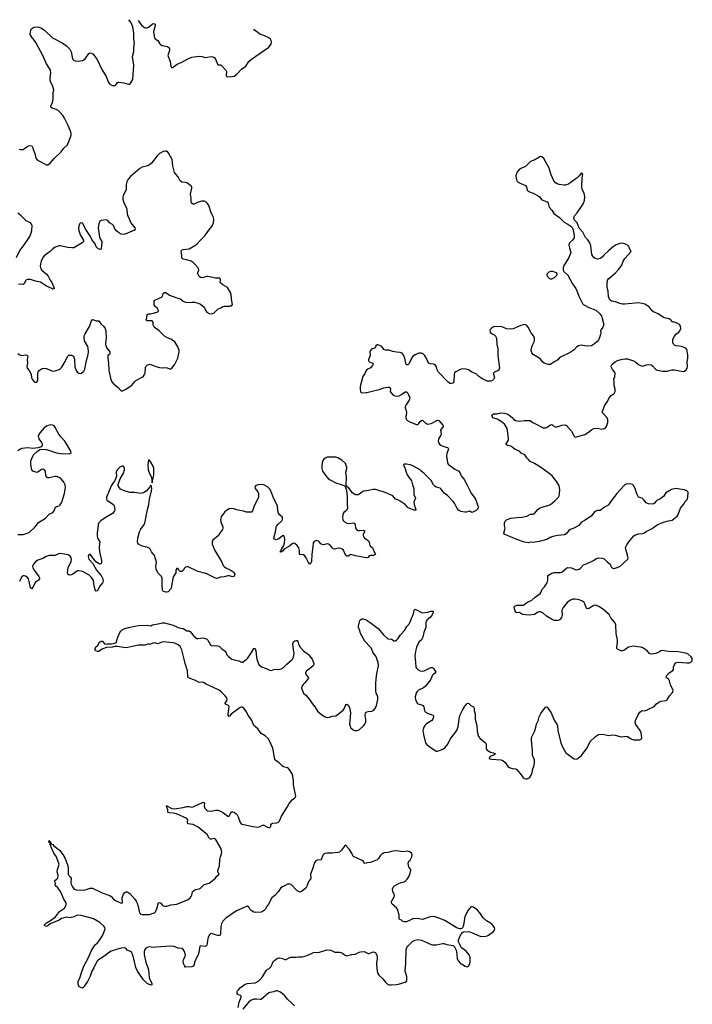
# Model space of a CAD drawing. Header units: inches. Extents: x 1246200 to 1417275, y 606399 to 671266.
# Tile 63 of 63: x 1404416 to 1415256, y 644435 to 660305. Entities that reach past the tile are written whole.
import ezdxf

# ---------------------------------------------------------------- set-up
doc = ezdxf.new("R2010")
doc.units = ezdxf.units.IN
doc.header["$MEASUREMENT"] = 0
for name, color, linetype in [('B4604', 7, 'Continuous'), ('B4605', 7, 'Continuous'), ('B4606', 7, 'Continuous'), ('B4614', 7, 'Continuous'), ('B4615', 7, 'Continuous')]:
    doc.layers.add(name, color=color, linetype=linetype)

msp = doc.modelspace()

# ---------------------------------------------------------------- linework, layer by layer
at = {"layer": 'B4604', "color": 6, "elevation": 800}
for points in [[(1410000, 646709), (1409984, 646704), (1409970, 646707), (1409955, 646735), (1409935, 646755), (1409796, 646816), (1409784, 646830), (1409767, 646870), (1409730, 646928), (1409701, 646961), (1409690, 646984), (1409670, 647001), (1409650, 646983), (1409603, 646917), (1409570, 646887), (1409550, 646879), (1409490, 646877), (1409450, 646870), (1409370, 646871), (1409334, 646866), (1409321, 646859), (1409301, 646839), (1409274, 646766), (1409210, 646759), (1409190, 646745), (1409162, 646710), (1409154, 646690), (1409142, 646630), (1409105, 646530), (1409106, 646470), (1409101, 646450), (1409068, 646412), (1409050, 646350), (1409040, 646330), (1409010, 646297), (1408953, 646247), (1408930, 646241), (1408890, 646261), (1408790, 646364), (1408770, 646373), (1408730, 646372), (1408692, 646348), (1408649, 646330), (1408623, 646310), (1408584, 646250), (1408527, 646190), (1408482, 646150), (1408427, 646050), (1408394, 646006), (1408380, 645970), (1408364, 645950), (1408330, 645928), (1408310, 645921), (1408210, 645915), (1408190, 645918), (1408147, 645947), (1408126, 645970), (1408110, 646001), (1408090, 646014), (1408070, 646011), (1407910, 645939), (1407806, 645874), (1407737, 645823), (1407690, 645777), (1407669, 645731), (1407660, 645690), (1407654, 645570), (1407649, 645551), (1407630, 645544), (1407610, 645545), (1407570, 645554), (1407510, 645575), (1407490, 645571), (1407470, 645547), (1407454, 645510), (1407445, 645470), (1407438, 645410), (1407430, 645388), (1407410, 645368), (1407330, 645376), (1407321, 645370), (1407303, 645270), (1407291, 645230), (1407247, 645150), (1407233, 645110), (1407227, 645070), (1407210, 645047), (1407190, 645041), (1407096, 645036), (1407090, 645036), (1407070, 645058), (1407058, 645090), (1407053, 645130), (1407056, 645150), (1407084, 645210), (1407086, 645230), (1407070, 645287), (1407050, 645319), (1407030, 645335), (1406970, 645337), (1406907, 645367), (1406850, 645374), (1406610, 645354), (1406570, 645353), (1406510, 645359), (1406470, 645353), (1406450, 645339), (1406428, 645310), (1406422, 645278), (1406424, 645236), (1406448, 645110), (1406480, 645030), (1406491, 644990), (1406503, 644863), (1406546, 644770), (1406547, 644750), (1406530, 644744), (1406490, 644759), (1406473, 644770), (1406409, 644829), (1406315, 644970), (1406287, 645030), (1406247, 645210), (1406230, 645255), (1406216, 645276), (1406192, 645292), (1406150, 645305), (1406130, 645333), (1406110, 645346), (1406050, 645342), (1405990, 645326), (1405890, 645291), (1405850, 645265), (1405790, 645215), (1405711, 645170), (1405688, 645152), (1405667, 645130), (1405645, 645095), (1405610, 645020), (1405579, 644970), (1405553, 644890), (1405510, 644804), (1405459, 644730), (1405450, 644709), (1405430, 644696), (1405377, 644717), (1405367, 644730), (1405360, 644760), (1405357, 644790), (1405360, 644810), (1405386, 644854), (1405414, 644950), (1405450, 645051), (1405523, 645190), (1405567, 645290), (1405615, 645370), (1405630, 645391), (1405670, 645424), (1405694, 645450), (1405755, 645550), (1405795, 645650), (1405791, 645670), (1405776, 645690), (1405710, 645754), (1405604, 645810), (1405550, 645829), (1405405, 645865), (1405352, 645872), (1405330, 645867), (1405293, 645847), (1405250, 645832), (1405230, 645830), (1405170, 645838), (1405090, 645818), (1405051, 645789), (1404910, 645730), (1404870, 645700), (1404850, 645691), (1404821, 645701), (1404811, 645710), (1404850, 645750), (1404915, 645785), (1404995, 645845), (1405060, 645930), (1405136, 645984), (1405159, 646021), (1405166, 646050), (1405163, 646070), (1405121, 646141), (1405085, 646230), (1405063, 646270), (1405030, 646314), (1404990, 646350), (1404991, 646389), (1404983, 646410), (1404981, 646430), (1405031, 646470), (1405034, 646510), (1405019, 646570), (1405026, 646610), (1405048, 646670), (1405050, 646690), (1405007, 646810), (1404966, 646870), (1404924, 646970), (1404917, 646997), (1404908, 647010), (1404905, 647030), (1404888, 647050), (1404890, 647074), (1404902, 647062), (1404910, 647059), (1404923, 647023), (1404950, 647009), (1404967, 646987), (1405059, 646919), (1405110, 646850), (1405150, 646783), (1405191, 646669), (1405197, 646630), (1405196, 646556), (1405200, 646530), (1405209, 646509), (1405232, 646492), (1405244, 646470), (1405242, 646390), (1405247, 646370), (1405265, 646330), (1405293, 646293), (1405310, 646283), (1405330, 646279), (1405430, 646273), (1405470, 646279), (1405550, 646308), (1405590, 646308), (1405747, 646230), (1405867, 646187), (1405892, 646170), (1405928, 646128), (1405950, 646112), (1406050, 646063), (1406072, 646070), (1406070, 646150), (1406090, 646210), (1406110, 646237), (1406130, 646250), (1406150, 646250), (1406190, 646220), (1406270, 646131), (1406295, 646095), (1406310, 646063), (1406326, 646010), (1406346, 645910), (1406356, 645896), (1406370, 645886), (1406390, 645880), (1406510, 645884), (1406570, 645902), (1406590, 645910), (1406599, 645921), (1406621, 645959), (1406646, 646054), (1406650, 646063), (1406670, 646076), (1406690, 646064), (1406710, 646038), (1406730, 646023), (1406750, 646016), (1406770, 646016), (1406790, 646018), (1406850, 646039), (1406950, 646047), (1407130, 646122), (1407165, 646150), (1407181, 646170), (1407193, 646193), (1407202, 646250), (1407216, 646264), (1407250, 646285), (1407310, 646297), (1407330, 646307), (1407390, 646364), (1407470, 646388), (1407570, 646470), (1407590, 646497), (1407629, 646530), (1407612, 646572), (1407610, 646590), (1407635, 646665), (1407640, 646770), (1407650, 646810), (1407670, 646861), (1407673, 646890), (1407656, 646950), (1407582, 647082), (1407570, 647097), (1407550, 647105), (1407510, 647097), (1407490, 647096), (1407481, 647101), (1407470, 647110), (1407435, 647170), (1407415, 647190), (1407290, 647289), (1407210, 647331), (1407126, 647346), (1407120, 647370), (1407126, 647410), (1407110, 647430), (1406944, 647504), (1406890, 647516), (1406830, 647520), (1406808, 647528), (1406804, 647530), (1406803, 647570), (1406785, 647610), (1406783, 647623), (1406776, 647630), (1406784, 647636), (1406790, 647635), (1406870, 647593), (1406907, 647587), (1407050, 647606), (1407110, 647623), (1407150, 647621), (1407190, 647611), (1407210, 647616), (1407372, 647692), (1407385, 647685), (1407393, 647673), (1407390, 647630), (1407392, 647610), (1407398, 647598), (1407430, 647563), (1407450, 647555), (1407510, 647547), (1407570, 647564), (1407610, 647562), (1407650, 647547), (1407699, 647519), (1407770, 647465), (1407790, 647468), (1407818, 647522), (1407830, 647537), (1407850, 647537), (1407870, 647530), (1407900, 647510), (1407919, 647490), (1407937, 647457), (1407970, 647364), (1407985, 647345), (1407998, 647338), (1408178, 647298), (1408250, 647290), (1408290, 647300), (1408330, 647322), (1408350, 647322), (1408410, 647290), (1408430, 647284), (1408450, 647284), (1408461, 647299), (1408466, 647330), (1408475, 647345), (1408490, 647352), (1408562, 647358), (1408586, 647370), (1408598, 647382), (1408610, 647402), (1408634, 647466), (1408729, 647610), (1408760, 647670), (1408810, 647729), (1408850, 647760), (1408858, 647770), (1408865, 647790), (1408829, 647970), (1408830, 648038), (1408818, 648110), (1408805, 648150), (1408771, 648210), (1408750, 648234), (1408730, 648247), (1408670, 648262), (1408650, 648272), (1408591, 648331), (1408536, 648370), (1408522, 648410), (1408502, 648542), (1408493, 648573), (1408449, 648670), (1408418, 648718), (1408370, 648763), (1408310, 648800), (1408254, 648874), (1408188, 648928), (1408160, 649010), (1408133, 649050), (1408098, 649090), (1408071, 649150), (1408028, 649210), (1408003, 649223), (1407990, 649225), (1407970, 649216), (1407827, 649110), (1407790, 649073), (1407777, 649097), (1407774, 649114), (1407791, 649231), (1407784, 649250), (1407734, 649274), (1407730, 649290), (1407754, 649326), (1407762, 649350), (1407756, 649376), (1407730, 649409), (1407665, 649470), (1407630, 649496), (1407483, 649570), (1407428, 649588), (1407390, 649616), (1407370, 649625), (1407310, 649624), (1407250, 649656), (1407137, 649697), (1407128, 649708), (1407124, 649724), (1407121, 649810), (1407081, 649930), (1407065, 650000)], [(1407836, 650000), (1407870, 649985), (1407950, 649970), (1407990, 649952), (1408010, 649952), (1408066, 649990), (1408075, 650000)], [(1408240, 650000), (1408257, 649937), (1408270, 649910), (1408314, 649874), (1408390, 649848), (1408430, 649825), (1408450, 649818), (1408470, 649817), (1408530, 649836), (1408590, 649833), (1408630, 649840), (1408670, 649865), (1408722, 649918), (1408808, 649990), (1408813, 650000)], [(1409127, 650000), (1409130, 649996), (1409156, 649930), (1409157, 649910), (1409144, 649890), (1409082, 649838), (1409040, 649810), (1409026, 649790), (1409023, 649770), (1409030, 649751), (1409067, 649710), (1409069, 649690), (1409010, 649617), (1408982, 649590), (1408963, 649557), (1408960, 649530), (1408992, 649452), (1409030, 649419), (1409087, 649350), (1409130, 649284), (1409173, 649230), (1409217, 649157), (1409283, 649103), (1409350, 649064), (1409379, 649059), (1409410, 649061), (1409450, 649079), (1409510, 649087), (1409530, 649098), (1409630, 649178), (1409651, 649210), (1409670, 649265), (1409690, 649275), (1409710, 649255), (1409730, 649217), (1409750, 649130), (1409733, 648950), (1409740, 648920), (1409750, 648897), (1409790, 648857), (1409810, 648848), (1409850, 648846), (1409870, 648851), (1409890, 648863), (1409958, 648922), (1409981, 648950), (1409991, 648969), (1409994, 648990), (1409993, 649027), (1409983, 649090), (1409990, 649130), (1410000, 649140)], [(1407937, 644383), (1407955, 644470), (1407984, 644550), (1407984, 644570), (1407934, 644594), (1407921, 644610), (1407919, 644630), (1407926, 644650), (1407940, 644670), (1407976, 644704), (1408050, 644760), (1408090, 644772), (1408210, 644779), (1408270, 644813), (1408330, 644875), (1408394, 644986), (1408410, 645003), (1408430, 645008), (1408450, 645021), (1408470, 645046), (1408494, 645106), (1408510, 645129), (1408530, 645148), (1408570, 645176), (1408590, 645184), (1408610, 645185), (1408650, 645174), (1408690, 645155), (1408710, 645157), (1408750, 645180), (1408788, 645192), (1408870, 645192), (1408910, 645201), (1408970, 645202), (1409010, 645209), (1409050, 645222), (1409150, 645268), (1409250, 645273), (1409350, 645310), (1409368, 645312), (1409430, 645307), (1409497, 645277), (1409570, 645275), (1409590, 645270), (1409617, 645257), (1409650, 645232), (1409690, 645217), (1409770, 645238), (1409830, 645244), (1409885, 645275), (1409910, 645283), (1409970, 645287), (1410000, 645270)], [(1408844, 644410), (1408809, 644450), (1408730, 644516), (1408690, 644569), (1408646, 644610), (1408610, 644634), (1408568, 644652), (1408550, 644652), (1408510, 644636), (1408450, 644625), (1408430, 644617), (1408310, 644514), (1408290, 644511), (1408230, 644517), (1408190, 644515), (1408150, 644503), (1408110, 644475), (1408010, 644359)]]:
    msp.add_lwpolyline(points, dxfattribs=at)
at = {"layer": 'B4605', "color": 6, "elevation": 800}
for points in [[(1404410, 658216), (1404430, 658210), (1404470, 658212), (1404530, 658258), (1404570, 658278), (1404610, 658271), (1404630, 658241), (1404636, 658210), (1404661, 658150), (1404674, 658074), (1404701, 658041), (1404850, 657968), (1404870, 657968), (1404910, 657990), (1404970, 658070), (1405085, 658175), (1405127, 658233), (1405185, 658290), (1405235, 658410), (1405244, 658450), (1405244, 658470), (1405233, 658510), (1405197, 658597), (1405138, 658718), (1405110, 658763), (1405070, 658810), (1405030, 658845), (1404990, 658864), (1404938, 658878), (1404922, 658890), (1404919, 658910), (1404942, 658958), (1404951, 658990), (1404955, 659030), (1404956, 659124), (1404965, 659176), (1404950, 659229), (1404915, 659310), (1404907, 659347), (1404905, 659370), (1404919, 659450), (1404914, 659490), (1404845, 659605), (1404789, 659730), (1404677, 659937), (1404657, 659970), (1404627, 660000)], [(1404965, 660000), (1405103, 659930), (1405170, 659886), (1405227, 659827), (1405246, 659786), (1405270, 659676), (1405290, 659652), (1405310, 659642), (1405366, 659634), (1405430, 659645), (1405470, 659676), (1405530, 659759), (1405550, 659770), (1405570, 659767), (1405593, 659753), (1405617, 659730), (1405663, 659663), (1405741, 659501), (1405808, 659388), (1405850, 659291), (1405870, 659267), (1405905, 659245), (1405955, 659245), (1405970, 659259), (1405990, 659291), (1406010, 659297), (1406094, 659286), (1406170, 659266), (1406190, 659267), (1406210, 659285), (1406237, 659343), (1406254, 659574), (1406235, 659710), (1406255, 659790), (1406255, 659850), (1406266, 659930), (1406256, 659990), (1406256, 660000)], [(1406595, 660000), (1406597, 659997), (1406643, 659970), (1406674, 659914), (1406684, 659904), (1406711, 659890), (1406796, 659870), (1406825, 659850), (1406830, 659830), (1406829, 659810), (1406804, 659730), (1406839, 659630), (1406850, 659552), (1406870, 659531), (1406890, 659539), (1406953, 659587), (1407030, 659618), (1407126, 659674), (1407190, 659699), (1407310, 659717), (1407353, 659713), (1407410, 659697), (1407510, 659711), (1407530, 659707), (1407550, 659694), (1407571, 659670), (1407610, 659578), (1407650, 659575), (1407670, 659566), (1407738, 659490), (1407751, 659470), (1407744, 659410), (1407748, 659388), (1407764, 659384), (1407830, 659387), (1407870, 659396), (1407914, 659426), (1407993, 659510), (1408062, 659558), (1408108, 659630), (1408150, 659669), (1408430, 659862), (1408467, 659910), (1408474, 659950), (1408470, 659970), (1408456, 659990), (1408443, 660000)], [(1404384, 654924), (1404421, 654901), (1404450, 654891), (1404510, 654901), (1404530, 654898), (1404540, 654890), (1404545, 654870), (1404539, 654830), (1404541, 654770), (1404534, 654714), (1404538, 654690), (1404567, 654650), (1404599, 654590), (1404607, 654530), (1404615, 654510), (1404648, 654470), (1404670, 654458), (1404690, 654462), (1404707, 654490), (1404711, 654609), (1404716, 654630), (1404728, 654652), (1404779, 654681), (1404810, 654690), (1404850, 654683), (1404910, 654655), (1404950, 654642), (1404990, 654643), (1405050, 654666), (1405070, 654677), (1405097, 654703), (1405150, 654794), (1405185, 654875), (1405190, 654884), (1405210, 654896), (1405250, 654899), (1405270, 654893), (1405280, 654880), (1405288, 654868), (1405298, 654830), (1405306, 654710), (1405324, 654650), (1405350, 654618), (1405370, 654605), (1405390, 654603), (1405410, 654608), (1405450, 654640), (1405466, 654674), (1405493, 654810), (1405521, 654910), (1405526, 654950), (1405522, 655010), (1405516, 655036), (1405463, 655130), (1405455, 655170), (1405456, 655210), (1405470, 655243), (1405540, 655360), (1405570, 655442), (1405590, 655472), (1405610, 655469), (1405649, 655449), (1405690, 655449), (1405723, 655403), (1405770, 655361), (1405794, 655330), (1405802, 655290), (1405811, 655170), (1405797, 655090), (1405798, 655070), (1405820, 655010), (1405870, 654950), (1405870, 654925), (1405861, 654910), (1405839, 654890), (1405836, 654850), (1405848, 654770), (1405851, 654650), (1405886, 654506), (1405902, 654470), (1405935, 654430), (1406000, 654380), (1406050, 654325), (1406075, 654325), (1406128, 654352), (1406202, 654398), (1406230, 654422), (1406270, 654473), (1406290, 654490), (1406390, 654543), (1406410, 654558), (1406430, 654588), (1406437, 654610), (1406442, 654698), (1406450, 654715), (1406470, 654736), (1406509, 654750), (1406530, 654748), (1406610, 654717), (1406670, 654700), (1406710, 654695), (1406770, 654698), (1406793, 654693), (1406830, 654675), (1406850, 654675), (1406870, 654687), (1406910, 654741), (1406964, 654850), (1406987, 654950), (1406985, 654975), (1406967, 655030), (1406916, 655110), (1406861, 655150), (1406790, 655181), (1406750, 655204), (1406662, 655290), (1406585, 655350), (1406571, 655371), (1406567, 655390), (1406570, 655430), (1406550, 655450), (1406473, 655453), (1406456, 655470), (1406464, 655496), (1406470, 655553), (1406490, 655562), (1406530, 655563), (1406630, 655588), (1406652, 655610), (1406650, 655630), (1406636, 655650), (1406601, 655681), (1406584, 655710), (1406582, 655770), (1406594, 655786), (1406710, 655839), (1406718, 655850), (1406730, 655890), (1406750, 655906), (1406770, 655905), (1406830, 655863), (1406930, 655825), (1407008, 655808), (1407053, 655770), (1407090, 655752), (1407150, 655744), (1407190, 655751), (1407231, 655751), (1407290, 655736), (1407330, 655721), (1407390, 655670), (1407416, 655610), (1407431, 655590), (1407470, 655567), (1407510, 655565), (1407550, 655578), (1407610, 655637), (1407670, 655666), (1407690, 655681), (1407713, 655687), (1407795, 655685), (1407810, 655692), (1407830, 655694), (1407846, 655714), (1407833, 655770), (1407827, 655870), (1407814, 655910), (1407767, 655987), (1407689, 656030), (1407657, 656057), (1407649, 656070), (1407653, 656110), (1407648, 656130), (1407630, 656139), (1407570, 656136), (1407530, 656149), (1407444, 656164), (1407430, 656164), (1407356, 656144), (1407330, 656148), (1407308, 656168), (1407289, 656210), (1407288, 656232), (1407305, 656270), (1407300, 656290), (1407287, 656310), (1407232, 656370), (1407210, 656392), (1407182, 656410), (1407110, 656433), (1407050, 656445), (1407037, 656457), (1407031, 656471), (1407028, 656510), (1407016, 656570), (1407026, 656590), (1407050, 656599), (1407146, 656614), (1407237, 656663), (1407270, 656686), (1407328, 656752), (1407398, 656822), (1407446, 656890), (1407511, 656969), (1407541, 657030), (1407546, 657090), (1407535, 657130), (1407501, 657190), (1407466, 657310), (1407444, 657344), (1407423, 657363), (1407390, 657380), (1407350, 657382), (1407290, 657366), (1407230, 657330), (1407210, 657330), (1407187, 657347), (1407181, 657370), (1407181, 657430), (1407170, 657490), (1407190, 657590), (1407190, 657610), (1407182, 657622), (1407122, 657670), (1407090, 657680), (1407030, 657687), (1407001, 657710), (1406970, 657771), (1406930, 657813), (1406910, 657842), (1406885, 657950), (1406871, 658051), (1406822, 658150), (1406806, 658170), (1406783, 658183), (1406766, 658186), (1406730, 658181), (1406668, 658150), (1406630, 658111), (1406540, 657990), (1406510, 657963), (1406479, 657950), (1406390, 657929), (1406350, 657906), (1406203, 657777), (1406166, 657734), (1406142, 657690), (1406131, 657650), (1406131, 657570), (1406118, 657530), (1406084, 657470), (1406078, 657438), (1406079, 657410), (1406094, 657354), (1406139, 657270), (1406155, 657150), (1406162, 657130), (1406210, 657032), (1406273, 656950), (1406279, 656930), (1406266, 656910), (1406114, 656846), (1406090, 656843), (1406050, 656849), (1406014, 656870), (1405979, 656899), (1405952, 656932), (1405926, 656986), (1405910, 657002), (1405864, 657030), (1405837, 657070), (1405810, 657077), (1405730, 657067), (1405710, 657058), (1405690, 657017), (1405680, 656950), (1405694, 656874), (1405701, 656801), (1405713, 656773), (1405740, 656730), (1405742, 656710), (1405734, 656670), (1405732, 656608), (1405710, 656601), (1405670, 656621), (1405650, 656644), (1405631, 656690), (1405582, 656750), (1405555, 656810), (1405484, 656924), (1405430, 657023), (1405410, 657031), (1405390, 657024), (1405369, 656990), (1405364, 656930), (1405390, 656838), (1405442, 656750), (1405442, 656730), (1405423, 656710), (1405290, 656629), (1405255, 656625), (1405190, 656631), (1405070, 656661), (1405050, 656659), (1404990, 656639), (1404950, 656610), (1404910, 656567), (1404830, 656515), (1404810, 656498), (1404789, 656470), (1404760, 656410), (1404750, 656370), (1404747, 656333), (1404757, 656290), (1404771, 656270), (1404841, 656210), (1404875, 656170), (1404905, 656105), (1404933, 656070), (1404970, 655977), (1404970, 655965), (1404950, 655964), (1404933, 655970), (1404850, 656008), (1404750, 656073), (1404672, 656092), (1404590, 656119), (1404550, 656118), (1404528, 656110), (1404510, 656093), (1404490, 656045), (1404470, 656039), (1404398, 656042)], [(1404363, 656470), (1404417, 656583), (1404478, 656662), (1404578, 656810), (1404601, 656870), (1404610, 656908), (1404615, 656990), (1404608, 657010), (1404591, 657031), (1404522, 657062), (1404441, 657141), (1404386, 657186)], [(1410000, 654648), (1409978, 654602), (1409948, 654552), (1409904, 654390), (1409903, 654350), (1409909, 654309), (1409917, 654297), (1409930, 654290), (1410000, 654297)], [(1404385, 652005), (1404470, 652009), (1404570, 652038), (1404668, 652132), (1404719, 652201), (1404830, 652270), (1404890, 652334), (1404950, 652363), (1404972, 652388), (1404994, 652446), (1405010, 652457), (1405050, 652468), (1405070, 652487), (1405095, 652530), (1405139, 652670), (1405156, 652770), (1405150, 652810), (1405129, 652849), (1405085, 652905), (1405050, 652928), (1405010, 652942), (1404990, 652943), (1404890, 652922), (1404870, 652923), (1404851, 652931), (1404838, 652958), (1404834, 653030), (1404813, 653053), (1404790, 653058), (1404770, 653054), (1404710, 653013), (1404690, 653009), (1404630, 653030), (1404611, 653050), (1404594, 653134), (1404597, 653190), (1404616, 653250), (1404646, 653294), (1404697, 653343), (1404743, 653377), (1404770, 653385), (1404850, 653376), (1405010, 653326), (1405110, 653306), (1405225, 653315), (1405238, 653322), (1405244, 653330), (1405239, 653350), (1405170, 653471), (1405143, 653510), (1405080, 653580), (1405046, 653626), (1404990, 653734), (1404970, 653756), (1404950, 653768), (1404910, 653772), (1404850, 653752), (1404810, 653725), (1404744, 653650), (1404720, 653610), (1404716, 653590), (1404718, 653570), (1404727, 653550), (1404769, 653491), (1404777, 653470), (1404777, 653443), (1404761, 653419), (1404716, 653404), (1404630, 653394), (1404546, 653406), (1404450, 653392), (1404430, 653385), (1404385, 653355)], [(1410000, 652709), (1409955, 652705), (1409930, 652689), (1409899, 652661), (1409873, 652647), (1409850, 652644), (1409830, 652648), (1409802, 652662), (1409781, 652681), (1409710, 652769), (1409696, 652776), (1409680, 652800), (1409683, 652930), (1409670, 653010), (1409687, 653070), (1409687, 653090), (1409680, 653120), (1409665, 653150), (1409610, 653206), (1409544, 653244), (1409510, 653252), (1409430, 653256), (1409369, 653251), (1409340, 653240), (1409317, 653223), (1409301, 653199), (1409291, 653170), (1409286, 653110), (1409288, 653070), (1409298, 653030), (1409310, 653007), (1409350, 652950), (1409389, 652909), (1409411, 652891), (1409510, 652841), (1409611, 652810), (1409652, 652790), (1409662, 652782), (1409684, 652724), (1409696, 652610), (1409694, 652490), (1409699, 652430), (1409685, 652395), (1409638, 652362), (1409623, 652337), (1409620, 652270), (1409622, 652250), (1409630, 652231), (1409652, 652210), (1409690, 652189), (1409730, 652187), (1409790, 652194), (1409808, 652188), (1409823, 652170), (1409829, 652110), (1409845, 652090), (1409870, 652073), (1409890, 652069), (1409950, 652078), (1409975, 652070), (1409972, 652050), (1409951, 652010), (1409949, 651990), (1409956, 651970), (1409973, 651950), (1410000, 651932)], [(1410000, 651633), (1409830, 651664), (1409754, 651686), (1409740, 651680), (1409710, 651656), (1409690, 651659), (1409661, 651690), (1409632, 651752), (1409611, 651771), (1409590, 651779), (1409550, 651785), (1409490, 651772), (1409470, 651774), (1409451, 651791), (1409424, 651830), (1409393, 651850), (1409370, 651854), (1409310, 651843), (1409290, 651844), (1409270, 651858), (1409250, 651883), (1409230, 651899), (1409210, 651907), (1409192, 651908), (1409164, 651896), (1409148, 651872), (1409143, 651810), (1409125, 651690), (1409120, 651570), (1409110, 651543), (1409090, 651529), (1409070, 651556), (1409033, 651630), (1409010, 651661), (1408990, 651679), (1408970, 651684), (1408930, 651680), (1408925, 651690), (1408928, 651750), (1408913, 651793), (1408890, 651830), (1408850, 651862), (1408830, 651865), (1408810, 651856), (1408763, 651817), (1408685, 651775), (1408650, 651738), (1408624, 651724), (1408615, 651730), (1408630, 651762), (1408672, 651828), (1408686, 651870), (1408691, 651931), (1408678, 651978), (1408670, 651991), (1408650, 651984), (1408590, 651937), (1408550, 651923), (1408523, 651930), (1408514, 651950), (1408545, 652070), (1408551, 652129), (1408557, 652143), (1408574, 652166), (1408643, 652230), (1408653, 652250), (1408654, 652274), (1408647, 652290), (1408603, 652323), (1408585, 652350), (1408574, 652390), (1408570, 652470), (1408510, 652584), (1408481, 652670), (1408453, 652730), (1408410, 652774), (1408350, 652806), (1408310, 652813), (1408257, 652810), (1408224, 652796), (1408207, 652770), (1408211, 652750), (1408254, 652694), (1408264, 652670), (1408263, 652610), (1408189, 652451), (1408170, 652386), (1408150, 652366), (1408070, 652368), (1408023, 652383), (1407910, 652402), (1407870, 652419), (1407830, 652426), (1407790, 652419), (1407750, 652393), (1407722, 652370), (1407676, 652310), (1407663, 652290), (1407650, 652250), (1407658, 652210), (1407689, 652130), (1407691, 652110), (1407685, 652090), (1407640, 652030), (1407620, 651990), (1407530, 651918), (1407516, 651890), (1407519, 651850), (1407560, 651750), (1407671, 651571), (1407694, 651510), (1407711, 651490), (1407740, 651470), (1407810, 651437), (1407875, 651395), (1407885, 651370), (1407880, 651350), (1407870, 651335), (1407850, 651325), (1407790, 651339), (1407770, 651339), (1407710, 651326), (1407650, 651319), (1407610, 651302), (1407590, 651300), (1407550, 651314), (1407430, 651372), (1407277, 651417), (1407130, 651485), (1407110, 651487), (1407090, 651481), (1407070, 651463), (1407051, 651429), (1407030, 651413), (1407010, 651411), (1406995, 651415), (1406979, 651430), (1406970, 651459), (1406950, 651461), (1406935, 651430), (1406930, 651390), (1406890, 651324), (1406865, 651175), (1406850, 651132), (1406810, 651085), (1406790, 651076), (1406770, 651076), (1406730, 651090), (1406718, 651110), (1406713, 651193), (1406715, 651270), (1406710, 651305), (1406699, 651330), (1406643, 651390), (1406618, 651450), (1406611, 651490), (1406620, 651560), (1406587, 651670), (1406540, 651730), (1406518, 651770), (1406505, 651785), (1406464, 651804), (1406390, 651818), (1406368, 651828), (1406333, 651853), (1406320, 651870), (1406316, 651890), (1406320, 651950), (1406349, 652050), (1406369, 652091), (1406414, 652150), (1406431, 652190), (1406474, 652410), (1406495, 652490), (1406506, 652574), (1406542, 652710), (1406548, 652750), (1406543, 652783), (1406530, 652804), (1406519, 652781), (1406456, 652704), (1406410, 652677), (1406370, 652669), (1406270, 652683), (1406190, 652685), (1406090, 652717), (1406040, 652740), (1406013, 652773), (1406006, 652790), (1406006, 652814), (1406037, 652903), (1406090, 652995), (1406106, 653050), (1406105, 653070), (1406097, 653097), (1406090, 653107), (1406070, 653111), (1406030, 653094), (1405986, 653050), (1405971, 653010), (1405975, 652945), (1405963, 652897), (1405940, 652860), (1405910, 652825), (1405890, 652790), (1405877, 652750), (1405817, 652610), (1405814, 652590), (1405823, 652563), (1405836, 652550), (1405926, 652490), (1405940, 652470), (1405950, 652410), (1405945, 652390), (1405935, 652370), (1405910, 652343), (1405810, 652289), (1405723, 652230), (1405690, 652194), (1405680, 652170), (1405678, 652110), (1405666, 652034), (1405663, 651990), (1405672, 651950), (1405706, 651890), (1405697, 651810), (1405700, 651730), (1405735, 651590), (1405737, 651563), (1405730, 651534), (1405710, 651529), (1405645, 651565), (1405550, 651690), (1405530, 651681), (1405522, 651650), (1405523, 651630), (1405530, 651610), (1405597, 651537), (1405656, 651430), (1405730, 651345), (1405755, 651290), (1405760, 651250), (1405751, 651229), (1405705, 651170), (1405670, 651101), (1405650, 651094), (1405630, 651117), (1405609, 651210), (1405604, 651270), (1405570, 651322), (1405530, 651356), (1405430, 651410), (1405370, 651424), (1405350, 651422), (1405330, 651413), (1405286, 651374), (1405250, 651355), (1405213, 651353), (1405190, 651366), (1405186, 651390), (1405196, 651470), (1405244, 651570), (1405250, 651610), (1405246, 651630), (1405230, 651657), (1405197, 651677), (1405070, 651700), (1405044, 651696), (1404990, 651669), (1404890, 651668), (1404841, 651650), (1404790, 651618), (1404710, 651595), (1404670, 651567), (1404638, 651530), (1404628, 651510), (1404625, 651490), (1404628, 651470), (1404648, 651430), (1404725, 651330), (1404736, 651310), (1404737, 651290), (1404720, 651270), (1404668, 651232), (1404630, 651154), (1404610, 651132), (1404589, 651149), (1404569, 651250), (1404557, 651290), (1404537, 651317), (1404510, 651336), (1404490, 651343), (1404470, 651343), (1404450, 651330), (1404412, 651248)], [(1407065, 650000), (1407030, 650150), (1407001, 650201), (1406971, 650231), (1406915, 650255), (1406890, 650262), (1406730, 650275), (1406708, 650272), (1406650, 650246), (1406590, 650259), (1406565, 650255), (1406510, 650233), (1406490, 650243), (1406437, 650223), (1406330, 650221), (1406130, 650183), (1406090, 650185), (1405990, 650203), (1405950, 650200), (1405910, 650190), (1405814, 650186), (1405755, 650165), (1405705, 650130), (1405690, 650122), (1405670, 650119), (1405644, 650130), (1405629, 650149), (1405638, 650182), (1405646, 650194), (1405668, 650212), (1405701, 650270), (1405730, 650287), (1405750, 650286), (1405784, 650244), (1405810, 650238), (1405830, 650243), (1405895, 650245), (1405950, 650256), (1405970, 650267), (1405996, 650350), (1406030, 650430), (1406045, 650450), (1406069, 650471), (1406110, 650490), (1406170, 650509), (1406270, 650531), (1406330, 650539), (1406463, 650544), (1406530, 650534), (1406556, 650550), (1406582, 650558), (1406650, 650567), (1406710, 650583), (1406750, 650583), (1406890, 650546), (1406970, 650507), (1407010, 650495), (1407050, 650493), (1407110, 650457), (1407150, 650452), (1407170, 650440), (1407225, 650370), (1407270, 650333), (1407290, 650329), (1407370, 650344), (1407425, 650325), (1407450, 650302), (1407490, 650229), (1407510, 650219), (1407550, 650215), (1407590, 650218), (1407630, 650206), (1407670, 650170), (1407728, 650128), (1407740, 650110), (1407754, 650070), (1407780, 650040), (1407830, 650003), (1407836, 650000)], [(1410000, 650265), (1409977, 650290), (1409911, 650410), (1409898, 650458), (1409877, 650510), (1409876, 650530), (1409890, 650597), (1409900, 650620), (1409910, 650634), (1409930, 650646), (1409950, 650650), (1409990, 650636), (1410000, 650630)], [(1408813, 650000), (1408827, 650030), (1408837, 650090), (1408821, 650190), (1408820, 650250), (1408830, 650276), (1408850, 650294), (1408870, 650300), (1408890, 650297), (1408901, 650281), (1408917, 650230), (1408938, 650190), (1408992, 650130), (1409070, 650071), (1409089, 650050), (1409127, 650000)], [(1408075, 650000), (1408085, 650010), (1408154, 650106), (1408190, 650171), (1408210, 650167), (1408223, 650130), (1408233, 650030), (1408240, 650000)]]:
    msp.add_lwpolyline(points, dxfattribs=at)
msp.add_lwpolyline([(1406490, 653209), (1406482, 653130), (1406486, 653050), (1406508, 652990), (1406538, 652930), (1406550, 652842), (1406555, 652885), (1406570, 652918), (1406577, 652963), (1406577, 653077), (1406569, 653109), (1406530, 653173), (1406510, 653203)], close=True, dxfattribs=at)
at = {"layer": 'B4606', "color": 6, "elevation": 800}
for points in [[(1406256, 660000), (1406258, 660090), (1406237, 660190), (1406207, 660267), (1406175, 660305)], [(1406325, 660294), (1406377, 660218), (1406430, 660178), (1406450, 660171), (1406470, 660173), (1406494, 660186), (1406550, 660235), (1406570, 660245), (1406590, 660240), (1406600, 660230), (1406602, 660210), (1406575, 660110), (1406588, 660008), (1406595, 660000)], [(1404627, 660000), (1404618, 660010), (1404586, 660066), (1404588, 660108), (1404602, 660150), (1404626, 660174), (1404650, 660184), (1404710, 660189), (1404730, 660185), (1404770, 660167), (1404824, 660130), (1404950, 660007), (1404965, 660000)], [(1408443, 660000), (1408430, 660010), (1408350, 660050), (1408286, 660070), (1408250, 660102), (1408208, 660128), (1408188, 660154)]]:
    msp.add_lwpolyline(points, dxfattribs=at)
at = {"layer": 'B4614', "color": 6, "elevation": 800}
for points in [[(1410000, 649140), (1410010, 649150), (1410030, 649156), (1410090, 649159), (1410122, 649178), (1410150, 649215), (1410167, 649250), (1410189, 649350), (1410186, 649390), (1410162, 649450), (1410157, 649490), (1410158, 649610), (1410163, 649677), (1410174, 649766), (1410197, 649890), (1410192, 649950), (1410174, 650000)], [(1410789, 650000), (1410796, 649950), (1410799, 649870), (1410810, 649850), (1410830, 649832), (1410870, 649810), (1410910, 649803), (1410937, 649810), (1411030, 649857), (1411050, 649862), (1411070, 649861), (1411090, 649842), (1411123, 649790), (1411110, 649770), (1411085, 649755), (1411070, 649739), (1411034, 649666), (1410957, 649563), (1410922, 649538), (1410844, 649496), (1410823, 649477), (1410806, 649450), (1410790, 649390), (1410797, 649350), (1410823, 649290), (1410839, 649279), (1410890, 649264), (1410915, 649250), (1410930, 649230), (1410938, 649170), (1410951, 649151), (1410990, 649127), (1411073, 649093), (1411083, 649083), (1411086, 649070), (1411075, 649030), (1411056, 649010), (1410970, 648956), (1410950, 648936), (1410930, 648903), (1410917, 648870), (1410915, 648850), (1410923, 648783), (1410948, 648670), (1410956, 648650), (1410971, 648630), (1411010, 648596), (1411130, 648516), (1411150, 648515), (1411210, 648536), (1411248, 648552), (1411270, 648568), (1411318, 648630), (1411354, 648706), (1411462, 648850), (1411483, 648910), (1411506, 649070), (1411519, 649110), (1411550, 649173), (1411590, 649238), (1411630, 649281), (1411650, 649286), (1411689, 649249), (1411728, 649228), (1411740, 649210), (1411741, 649170), (1411759, 649110), (1411755, 649030), (1411782, 648930), (1411790, 648831), (1411810, 648750), (1411837, 648717), (1411922, 648650), (1411933, 648630), (1411936, 648550), (1411950, 648530), (1412001, 648501), (1412050, 648486), (1412083, 648470), (1412064, 648456), (1411996, 648430), (1411981, 648410), (1411990, 648391), (1412024, 648384), (1412170, 648376), (1412203, 648363), (1412241, 648330), (1412283, 648270), (1412308, 648250), (1412350, 648237), (1412410, 648232), (1412430, 648219), (1412496, 648136), (1412530, 648085), (1412550, 648073), (1412572, 648068), (1412592, 648068), (1412630, 648085), (1412660, 648130), (1412676, 648170), (1412686, 648230), (1412701, 648270), (1412711, 648329), (1412713, 648370), (1412680, 648450), (1412681, 648530), (1412668, 648628), (1412662, 648710), (1412664, 648736), (1412678, 648770), (1412725, 648855), (1412747, 648950), (1412770, 649004), (1412788, 649070), (1412817, 649123), (1412890, 649225), (1412910, 649231), (1412930, 649208), (1412979, 649130), (1413030, 649016), (1413075, 648950), (1413082, 648922), (1413086, 648850), (1413139, 648650), (1413163, 648583), (1413218, 648490), (1413350, 648393), (1413388, 648388), (1413410, 648396), (1413470, 648445), (1413562, 648570), (1413610, 648671), (1413695, 648750), (1413730, 648773), (1413750, 648781), (1413810, 648789), (1413910, 648770), (1413970, 648776), (1414010, 648771), (1414110, 648745), (1414190, 648758), (1414211, 648751), (1414270, 648713), (1414310, 648698), (1414410, 648696), (1414433, 648710), (1414444, 648730), (1414430, 648810), (1414413, 648850), (1414345, 648945), (1414335, 648970), (1414339, 649010), (1414387, 649110), (1414410, 649143), (1414430, 649162), (1414450, 649169), (1414490, 649167), (1414530, 649179), (1414643, 649237), (1414681, 649279), (1414716, 649304), (1414750, 649320), (1414830, 649329), (1414850, 649344), (1414890, 649407), (1414938, 649462), (1414948, 649490), (1414944, 649510), (1414915, 649555), (1414903, 649583), (1414887, 649650), (1414876, 649670), (1414851, 649691), (1414837, 649710), (1414838, 649730), (1414885, 649775), (1414943, 649817), (1414952, 649830), (1414955, 649870), (1414968, 649910), (1414990, 649937), (1415030, 649947), (1415170, 649937), (1415210, 649940), (1415230, 649947), (1415242, 649958), (1415252, 649970), (1415256, 649990), (1415254, 650000)], [(1410000, 645270), (1410030, 645253), (1410050, 645255), (1410110, 645279), (1410136, 645276), (1410149, 645269), (1410158, 645258), (1410175, 645210), (1410175, 645170), (1410164, 645110), (1410165, 645070), (1410178, 644970), (1410190, 644931), (1410205, 644905), (1410270, 644843), (1410310, 644790), (1410350, 644756), (1410370, 644750), (1410409, 644749), (1410488, 644752), (1410521, 644759), (1410630, 644790), (1410649, 644810), (1410655, 644825), (1410655, 644885), (1410628, 644970), (1410640, 645090), (1410639, 645170), (1410647, 645250), (1410646, 645314), (1410655, 645350), (1410669, 645371), (1410708, 645412), (1410752, 645450), (1410790, 645471), (1410830, 645478), (1410890, 645467), (1410990, 645427), (1411050, 645398), (1411070, 645394), (1411134, 645394), (1411230, 645416), (1411250, 645416), (1411300, 645400), (1411400, 645380), (1411423, 645363), (1411450, 645310), (1411462, 645242), (1411468, 645170), (1411489, 645129), (1411528, 645088), (1411556, 645076), (1411592, 645050), (1411630, 645041), (1411650, 645051), (1411672, 645088), (1411677, 645123), (1411676, 645190), (1411662, 645230), (1411612, 645292), (1411529, 645350), (1411519, 645370), (1411517, 645390), (1411482, 645450), (1411510, 645530), (1411530, 645567), (1411550, 645591), (1411570, 645601), (1411650, 645606), (1411670, 645603), (1411710, 645588), (1411850, 645530), (1411930, 645531), (1411950, 645536), (1411970, 645547), (1412052, 645608), (1412068, 645630), (1412073, 645650), (1412070, 645670), (1412030, 645722), (1412003, 645743), (1411941, 645781), (1411887, 645827), (1411831, 645910), (1411793, 645953), (1411730, 646001), (1411710, 646007), (1411690, 646004), (1411670, 645984), (1411646, 645950), (1411590, 645850), (1411570, 645710), (1411554, 645666), (1411543, 645657), (1411528, 645652), (1411510, 645649), (1411490, 645654), (1411450, 645671), (1411270, 645786), (1411146, 645834), (1411090, 645848), (1411030, 645846), (1410910, 645803), (1410850, 645814), (1410770, 645820), (1410750, 645815), (1410697, 645783), (1410650, 645764), (1410610, 645763), (1410592, 645772), (1410570, 645790), (1410542, 645802), (1410533, 645813), (1410529, 645870), (1410503, 645970), (1410490, 645990), (1410419, 646050), (1410407, 646070), (1410407, 646090), (1410450, 646165), (1410457, 646190), (1410453, 646210), (1410430, 646250), (1410426, 646290), (1410437, 646323), (1410458, 646342), (1410530, 646386), (1410610, 646410), (1410630, 646419), (1410663, 646450), (1410689, 646490), (1410707, 646547), (1410718, 646598), (1410717, 646610), (1410689, 646649), (1410680, 646670), (1410678, 646710), (1410690, 646741), (1410710, 646759), (1410737, 646810), (1410742, 646850), (1410733, 646870), (1410710, 646888), (1410670, 646901), (1410590, 646893), (1410524, 646904), (1410470, 646907), (1410430, 646902), (1410350, 646880), (1410290, 646875), (1410270, 646868), (1410250, 646855), (1410226, 646830), (1410196, 646784), (1410175, 646765), (1410070, 646719), (1410024, 646716), (1410000, 646709)]]:
    msp.add_lwpolyline(points, dxfattribs=at)
at = {"layer": 'B4615', "color": 6, "elevation": 800}
for points in [[(1415254, 650000), (1415252, 650010), (1415237, 650037), (1415190, 650078), (1415150, 650093), (1415030, 650118), (1414870, 650121), (1414770, 650140), (1414750, 650133), (1414725, 650115), (1414670, 650090), (1414590, 650080), (1414567, 650087), (1414527, 650130), (1414470, 650177), (1414430, 650190), (1414370, 650196), (1414310, 650208), (1414230, 650193), (1414150, 650138), (1414130, 650130), (1414110, 650131), (1414055, 650155), (1414042, 650170), (1414039, 650190), (1414051, 650269), (1414051, 650311), (1414031, 650410), (1414025, 650550), (1414006, 650590), (1413944, 650664), (1413915, 650715), (1413810, 650809), (1413750, 650845), (1413710, 650862), (1413690, 650867), (1413670, 650864), (1413590, 650812), (1413570, 650811), (1413556, 650816), (1413543, 650830), (1413525, 650890), (1413512, 650910), (1413486, 650930), (1413430, 650952), (1413370, 650966), (1413330, 650967), (1413292, 650950), (1413239, 650910), (1413174, 650830), (1413154, 650790), (1413151, 650770), (1413157, 650710), (1413146, 650670), (1413122, 650638), (1413110, 650628), (1413090, 650621), (1413030, 650623), (1412996, 650636), (1412908, 650689), (1412850, 650740), (1412810, 650758), (1412790, 650760), (1412766, 650754), (1412710, 650717), (1412632, 650708), (1412570, 650710), (1412520, 650720), (1412471, 650751), (1412427, 650747), (1412410, 650756), (1412402, 650770), (1412387, 650830), (1412391, 650850), (1412402, 650858), (1412431, 650869), (1412494, 650866), (1412534, 650870), (1412587, 650910), (1412670, 650951), (1412723, 650997), (1412803, 651057), (1412814, 651070), (1412835, 651125), (1412874, 651166), (1412914, 651230), (1412925, 651270), (1412925, 651335), (1412936, 651350), (1412990, 651382), (1413030, 651393), (1413130, 651392), (1413156, 651404), (1413230, 651466), (1413250, 651473), (1413310, 651472), (1413370, 651441), (1413390, 651437), (1413430, 651446), (1413450, 651461), (1413503, 651517), (1413563, 651537), (1413650, 651582), (1413710, 651620), (1413750, 651629), (1413805, 651625), (1413835, 651615), (1413890, 651561), (1413930, 651531), (1413950, 651487), (1413970, 651467), (1413990, 651461), (1414010, 651462), (1414088, 651492), (1414216, 651610), (1414220, 651630), (1414217, 651650), (1414183, 651770), (1414181, 651790), (1414186, 651810), (1414199, 651841), (1414231, 651889), (1414314, 651986), (1414339, 652001), (1414390, 652016), (1414450, 652021), (1414473, 652027), (1414510, 652053), (1414610, 652104), (1414690, 652164), (1414790, 652208), (1414870, 652230), (1414910, 652231), (1414930, 652236), (1415010, 652304), (1415028, 652330), (1415067, 652430), (1415112, 652490), (1415139, 652541), (1415171, 652569), (1415184, 652610), (1415187, 652690), (1415170, 652712), (1415130, 652729), (1415056, 652736), (1414989, 652749), (1414919, 652730), (1414830, 652676), (1414790, 652619), (1414730, 652577), (1414690, 652559), (1414670, 652541), (1414648, 652510), (1414630, 652501), (1414610, 652498), (1414550, 652502), (1414510, 652520), (1414470, 652572), (1414450, 652590), (1414390, 652610), (1414364, 652664), (1414337, 652750), (1414310, 652796), (1414291, 652811), (1414250, 652823), (1414190, 652820), (1414170, 652810), (1414150, 652792), (1414039, 652670), (1413963, 652570), (1413918, 652502), (1413899, 652481), (1413843, 652450), (1413770, 652396), (1413730, 652393), (1413684, 652376), (1413630, 652310), (1413530, 652238), (1413470, 652206), (1413428, 652152), (1413334, 652106), (1413290, 652090), (1413264, 652070), (1413221, 652019), (1413196, 652004), (1413090, 651993), (1413006, 651974), (1412963, 651957), (1412910, 651926), (1412790, 651895), (1412690, 651877), (1412650, 651881), (1412610, 651875), (1412550, 651885), (1412427, 651927), (1412224, 652010), (1412219, 652030), (1412235, 652085), (1412238, 652110), (1412230, 652150), (1412229, 652191), (1412240, 652220), (1412259, 652241), (1412270, 652250), (1412330, 652269), (1412430, 652282), (1412515, 652285), (1412590, 652300), (1412650, 652335), (1412690, 652337), (1412710, 652345), (1412770, 652414), (1412802, 652438), (1412830, 652449), (1412930, 652472), (1412969, 652490), (1413040, 652550), (1413097, 652610), (1413110, 652630), (1413118, 652662), (1413119, 652730), (1413108, 652790), (1413070, 652858), (1412996, 652950), (1412950, 652991), (1412810, 653092), (1412710, 653151), (1412643, 653183), (1412618, 653218), (1412590, 653244), (1412558, 653290), (1412497, 653317), (1412470, 653351), (1412399, 653379), (1412330, 653430), (1412281, 653441), (1412260, 653450), (1412256, 653470), (1412291, 653530), (1412296, 653556), (1412279, 653690), (1412267, 653727), (1412230, 653784), (1412174, 653830), (1412110, 653866), (1412042, 653890), (1412025, 653925), (1412030, 653938), (1412050, 653951), (1412110, 653954), (1412166, 653970), (1412230, 653962), (1412270, 653951), (1412303, 653930), (1412350, 653891), (1412379, 653859), (1412404, 653844), (1412470, 653834), (1412550, 653847), (1412642, 653842), (1412686, 653810), (1412730, 653793), (1412850, 653729), (1412870, 653724), (1412890, 653724), (1412907, 653730), (1412970, 653772), (1412990, 653779), (1413010, 653771), (1413030, 653746), (1413050, 653741), (1413076, 653744), (1413152, 653768), (1413210, 653776), (1413230, 653766), (1413310, 653670), (1413350, 653590), (1413370, 653578), (1413390, 653579), (1413521, 653619), (1413585, 653655), (1413630, 653693), (1413670, 653718), (1413721, 653721), (1413750, 653717), (1413770, 653708), (1413813, 653707), (1413850, 653721), (1413875, 653750), (1413895, 653810), (1413896, 653856), (1413881, 653890), (1413817, 653957), (1413810, 653970), (1413810, 653990), (1413844, 654090), (1413890, 654150), (1413915, 654210), (1413949, 654250), (1413998, 654282), (1414013, 654310), (1414015, 654350), (1413995, 654410), (1413999, 654470), (1413990, 654510), (1414005, 654550), (1414012, 654610), (1414003, 654630), (1413967, 654667), (1413950, 654710), (1413952, 654730), (1413963, 654750), (1414013, 654790), (1414049, 654810), (1414110, 654827), (1414170, 654840), (1414210, 654840), (1414310, 654808), (1414346, 654786), (1414390, 654748), (1414430, 654726), (1414450, 654722), (1414470, 654724), (1414518, 654742), (1414550, 654748), (1414590, 654743), (1414621, 654721), (1414670, 654667), (1414690, 654657), (1414778, 654638), (1414850, 654639), (1414930, 654660), (1414970, 654663), (1415050, 654644), (1415110, 654636), (1415130, 654638), (1415159, 654661), (1415172, 654688), (1415177, 654710), (1415174, 654790), (1415182, 654842), (1415184, 654904), (1415169, 654990), (1415149, 655010), (1415098, 655030), (1415050, 655043), (1414990, 655047), (1414973, 655053), (1414953, 655073), (1414944, 655104), (1414940, 655150), (1414961, 655199), (1414999, 655241), (1415039, 655270), (1415056, 655290), (1415064, 655310), (1415069, 655330), (1415066, 655366), (1415049, 655390), (1415010, 655414), (1414970, 655427), (1414950, 655427), (1414934, 655434), (1414904, 655470), (1414884, 655484), (1414828, 655492), (1414790, 655503), (1414704, 655564), (1414630, 655595), (1414610, 655610), (1414558, 655678), (1414490, 655721), (1414450, 655733), (1414390, 655741), (1414170, 655719), (1414130, 655721), (1414089, 655730), (1414018, 655758), (1413953, 655770), (1413928, 655788), (1413905, 655845), (1413899, 655930), (1413883, 655990), (1413881, 656050), (1413890, 656106), (1413910, 656133), (1414010, 656219), (1414070, 656285), (1414120, 656350), (1414141, 656410), (1414167, 656453), (1414272, 656570), (1414248, 656608), (1414235, 656650), (1414213, 656673), (1414170, 656694), (1414130, 656704), (1414090, 656700), (1414030, 656677), (1413978, 656642), (1413910, 656587), (1413830, 656512), (1413802, 656478), (1413770, 656454), (1413730, 656444), (1413690, 656457), (1413670, 656472), (1413652, 656492), (1413639, 656519), (1413618, 656658), (1413599, 656719), (1413574, 656754), (1413533, 656793), (1413490, 656879), (1413430, 656947), (1413400, 657030), (1413356, 657076), (1413344, 657104), (1413350, 657130), (1413357, 657143), (1413399, 657190), (1413482, 657310), (1413503, 657350), (1413516, 657390), (1413521, 657450), (1413515, 657510), (1413483, 657570), (1413475, 657610), (1413482, 657758), (1413489, 657809), (1413483, 657823), (1413470, 657835), (1413434, 657786), (1413402, 657758), (1413299, 657681), (1413250, 657650), (1413210, 657637), (1413190, 657635), (1413110, 657649), (1413079, 657659), (1413050, 657677), (1413025, 657710), (1412982, 657802), (1412949, 657909), (1412861, 658070), (1412830, 658096), (1412810, 658097), (1412716, 658044), (1412650, 658017), (1412630, 658002), (1412570, 657938), (1412490, 657907), (1412470, 657893), (1412430, 657843), (1412420, 657820), (1412413, 657790), (1412415, 657750), (1412421, 657730), (1412430, 657710), (1412450, 657688), (1412490, 657664), (1412569, 657630), (1412582, 657610), (1412597, 657557), (1412610, 657543), (1412631, 657530), (1412691, 657511), (1412770, 657466), (1412792, 657450), (1412830, 657400), (1412914, 657370), (1412933, 657350), (1412950, 657281), (1412994, 657234), (1413023, 657183), (1413118, 657118), (1413190, 657040), (1413250, 657008), (1413296, 656976), (1413317, 656957), (1413332, 656932), (1413353, 656830), (1413350, 656790), (1413327, 656750), (1413279, 656710), (1413267, 656673), (1413274, 656630), (1413294, 656570), (1413296, 656550), (1413264, 656470), (1413179, 656330), (1413172, 656310), (1413173, 656270), (1413186, 656246), (1413250, 656189), (1413326, 656046), (1413379, 655970), (1413407, 655910), (1413426, 655846), (1413488, 655728), (1413510, 655709), (1413587, 655667), (1413702, 655622), (1413755, 655575), (1413790, 655530), (1413805, 655490), (1413822, 655410), (1413822, 655378), (1413814, 655350), (1413786, 655310), (1413778, 655290), (1413781, 655250), (1413778, 655230), (1413750, 655150), (1413738, 655130), (1413681, 655079), (1413630, 655050), (1413550, 655043), (1413463, 655057), (1413421, 655050), (1413393, 655030), (1413354, 654986), (1413290, 654942), (1413130, 654868), (1413110, 654850), (1413090, 654820), (1413075, 654810), (1413030, 654790), (1412971, 654749), (1412931, 654749), (1412867, 654767), (1412846, 654786), (1412810, 654832), (1412770, 654862), (1412690, 654910), (1412670, 654935), (1412659, 654970), (1412659, 654990), (1412676, 655050), (1412706, 655110), (1412712, 655132), (1412713, 655173), (1412697, 655210), (1412658, 655258), (1412611, 655350), (1412590, 655374), (1412568, 655388), (1412550, 655391), (1412530, 655387), (1412490, 655374), (1412370, 655322), (1412337, 655317), (1412262, 655322), (1412190, 655353), (1412070, 655357), (1412048, 655350), (1412013, 655330), (1411998, 655310), (1411992, 655290), (1411996, 655270), (1412010, 655253), (1412063, 655223), (1412082, 655202), (1412100, 655170), (1412106, 655070), (1412124, 655010), (1412124, 654890), (1412147, 654690), (1412145, 654670), (1412128, 654650), (1412070, 654623), (1412053, 654610), (1412051, 654590), (1412066, 654530), (1412057, 654510), (1412034, 654490), (1412010, 654481), (1411950, 654480), (1411862, 654522), (1411816, 654556), (1411770, 654598), (1411704, 654624), (1411650, 654662), (1411610, 654674), (1411550, 654676), (1411513, 654667), (1411445, 654630), (1411426, 654614), (1411417, 654590), (1411412, 654468), (1411394, 654446), (1411370, 654439), (1411350, 654440), (1411320, 654460), (1411161, 654630), (1411142, 654662), (1411134, 654710), (1411110, 654743), (1411090, 654753), (1411030, 654757), (1411009, 654770), (1410993, 654793), (1410963, 654863), (1410939, 654899), (1410917, 654917), (1410890, 654928), (1410870, 654931), (1410850, 654928), (1410790, 654902), (1410750, 654877), (1410731, 654850), (1410721, 654819), (1410690, 654759), (1410670, 654741), (1410650, 654744), (1410638, 654770), (1410624, 654850), (1410598, 654910), (1410579, 654930), (1410550, 654943), (1410490, 654946), (1410430, 654957), (1410370, 654976), (1410310, 654977), (1410284, 654990), (1410250, 655035), (1410230, 655050), (1410190, 655065), (1410176, 655064), (1410156, 655050), (1410148, 655030), (1410133, 655010), (1410088, 654992), (1410066, 654970), (1410061, 654950), (1410063, 654890), (1410056, 654864), (1410039, 654830), (1410038, 654810), (1410050, 654790), (1410105, 654770), (1410115, 654750), (1410104, 654730), (1410070, 654696), (1410050, 654683), (1410010, 654669), (1410000, 654648)], [(1410000, 654297), (1410010, 654298), (1410073, 654310), (1410210, 654342), (1410287, 654373), (1410350, 654382), (1410370, 654381), (1410389, 654370), (1410393, 654350), (1410388, 654310), (1410395, 654295), (1410430, 654259), (1410463, 654243), (1410490, 654238), (1410530, 654244), (1410570, 654265), (1410610, 654297), (1410630, 654305), (1410650, 654304), (1410670, 654286), (1410701, 654210), (1410700, 654190), (1410692, 654170), (1410649, 654110), (1410631, 654070), (1410630, 654050), (1410646, 654006), (1410652, 653970), (1410638, 653910), (1410638, 653890), (1410643, 653870), (1410657, 653850), (1410715, 653815), (1410810, 653782), (1410830, 653782), (1410850, 653798), (1410870, 653827), (1410890, 653845), (1410909, 653849), (1410950, 653808), (1410970, 653794), (1410990, 653788), (1411050, 653798), (1411150, 653850), (1411170, 653846), (1411235, 653770), (1411239, 653750), (1411198, 653690), (1411210, 653630), (1411205, 653610), (1411165, 653550), (1411162, 653510), (1411167, 653490), (1411184, 653464), (1411205, 653445), (1411250, 653425), (1411310, 653410), (1411320, 653400), (1411325, 653390), (1411323, 653370), (1411301, 653310), (1411296, 653270), (1411310, 653169), (1411323, 653143), (1411342, 653123), (1411430, 653060), (1411492, 653030), (1411509, 653009), (1411532, 652950), (1411583, 652890), (1411599, 652850), (1411630, 652800), (1411691, 652671), (1411752, 652592), (1411765, 652565), (1411800, 652470), (1411803, 652450), (1411797, 652423), (1411770, 652394), (1411710, 652362), (1411690, 652369), (1411670, 652384), (1411611, 652369), (1411591, 652369), (1411530, 652379), (1411495, 652395), (1411467, 652427), (1411422, 652510), (1411400, 652540), (1411310, 652634), (1411255, 652675), (1411210, 652740), (1411190, 652753), (1411130, 652770), (1411105, 652785), (1411087, 652807), (1411050, 652875), (1410930, 652995), (1410850, 653060), (1410750, 653113), (1410710, 653130), (1410650, 653141), (1410620, 653140), (1410603, 653130), (1410624, 653084), (1410646, 653010), (1410663, 652970), (1410686, 652930), (1410731, 652870), (1410746, 652810), (1410767, 652750), (1410767, 652650), (1410793, 652590), (1410768, 652530), (1410773, 652490), (1410801, 652410), (1410790, 652392), (1410679, 652439), (1410664, 652450), (1410630, 652493), (1410550, 652547), (1410510, 652565), (1410470, 652574), (1410430, 652632), (1410305, 652685), (1410190, 652724), (1410150, 652732), (1410110, 652733), (1410010, 652710), (1410000, 652709)], [(1410000, 651932), (1410030, 651913), (1410040, 651900), (1410046, 651890), (1410051, 651850), (1410058, 651830), (1410102, 651790), (1410112, 651772), (1410127, 651727), (1410149, 651690), (1410141, 651679), (1410119, 651670), (1410067, 651670), (1410050, 651661), (1410030, 651639), (1410010, 651632), (1410000, 651633)], [(1410000, 650630), (1410064, 650590), (1410194, 650490), (1410281, 650390), (1410337, 650337), (1410350, 650328), (1410410, 650320), (1410450, 650294), (1410470, 650295), (1410490, 650304), (1410510, 650327), (1410555, 650390), (1410618, 650462), (1410657, 650523), (1410700, 650570), (1410728, 650652), (1410762, 650730), (1410774, 650786), (1410783, 650797), (1410790, 650801), (1410810, 650794), (1410890, 650749), (1410910, 650745), (1410990, 650753), (1411050, 650773), (1411074, 650774), (1411081, 650770), (1411081, 650750), (1411062, 650710), (1411029, 650670), (1410984, 650630), (1410969, 650610), (1410964, 650590), (1410963, 650510), (1410929, 650430), (1410911, 650350), (1410889, 650311), (1410850, 650270), (1410809, 650190), (1410798, 650150), (1410782, 650050), (1410789, 650000)], [(1410174, 650000), (1410170, 650012), (1410149, 650050), (1410107, 650110), (1410085, 650170), (1410000, 650265)]]:
    msp.add_lwpolyline(points, dxfattribs=at)
msp.add_lwpolyline([(1412970, 656248), (1412943, 656237), (1412917, 656210), (1412909, 656190), (1412915, 656170), (1412954, 656134), (1412970, 656128), (1412990, 656127), (1413034, 656150), (1413076, 656190), (1413080, 656210), (1413067, 656227), (1413010, 656245)], close=True, dxfattribs=at)

doc.saveas('drawing.dxf')
